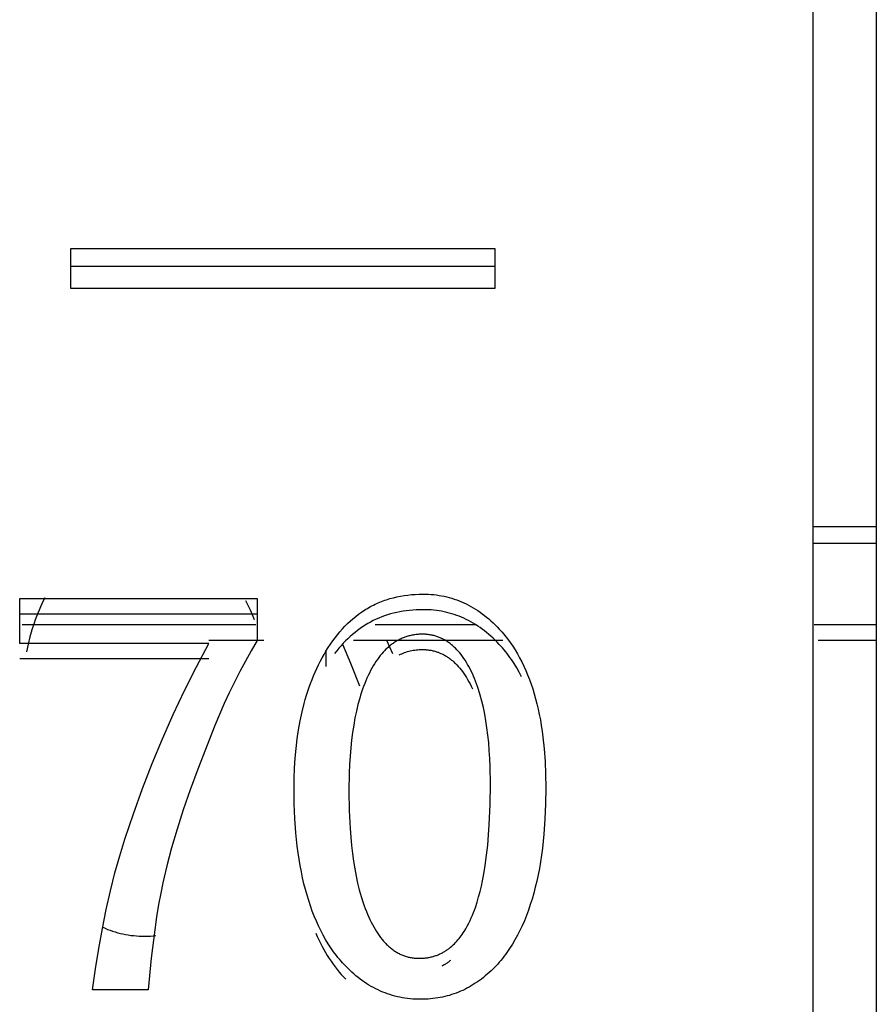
# Model space of a CAD drawing. Header units: millimetres. Extents: x -2637 to -1637, y 678 to 1678.
# Tile 195 of 256: x -1947.48 to -1943.44, y 1054.6 to 1059.24. Entities that reach past the tile are written whole.
import ezdxf

# ---------------------------------------------------------------- set-up
doc = ezdxf.new("R2010")
doc.units = ezdxf.units.MM
doc.layers.add('Make2D$B.SHOW mini', color=7, linetype='Continuous', true_color=0x000000)

msp = doc.modelspace()

# ---------------------------------------------------------------- linework, layer by layer
at = {"layer": 'Make2D$B.SHOW mini', "color": 18, "lineweight": -3, "true_color": 0x000000}
for points in [[(-1943.7431, 1075.5219), (-1943.7431, 1075.5214), (-1943.7431, 1015.6235)], [(-1943.4431, 1075.5182), (-1943.4431, 1024.9126)], [(-1947.2431, 1057.9732), (-1947.2431, 1058.1611)], [(-1947.2431, 1058.1611), (-1945.2431, 1058.1611)], [(-1945.2431, 1058.1611), (-1945.2431, 1057.9732)], [(-1945.2431, 1058.0769), (-1947.2431, 1058.0769)], [(-1945.2431, 1057.9732), (-1947.2431, 1057.9732)], [(-1943.7431, 1056.8506), (-1943.4431, 1056.8506)], [(-1943.7431, 1056.7725), (-1943.4431, 1056.7725)], [(-1947.4841, 1056.2997), (-1947.4841, 1056.5111)], [(-1947.4841, 1056.5111), (-1946.3643, 1056.5111)], [(-1947.3656, 1056.514), (-1947.3726, 1056.5002), (-1947.3795, 1056.4861), (-1947.3861, 1056.4717), (-1947.3926, 1056.457), (-1947.3988, 1056.4421), (-1947.4048, 1056.4269), (-1947.4105, 1056.4114), (-1947.4161, 1056.3957), (-1947.4266, 1056.3634), (-1947.4361, 1056.33), (-1947.4448, 1056.2955), (-1947.4527, 1056.2599)], [(-1946.377, 1056.4104), (-1946.3862, 1056.4336), (-1946.3959, 1056.4563), (-1946.4061, 1056.4785), (-1946.4168, 1056.5002)], [(-1946.3643, 1056.5111), (-1946.3643, 1056.3127)], [(-1946.0392, 1056.263), (-1946.0289, 1056.2796), (-1946.0184, 1056.2956), (-1946.0076, 1056.3111), (-1945.9966, 1056.326), (-1945.9853, 1056.3405), (-1945.9737, 1056.3544), (-1945.9619, 1056.3678), (-1945.9498, 1056.3807), (-1945.9375, 1056.393), (-1945.9249, 1056.4048), (-1945.9121, 1056.4161), (-1945.899, 1056.4269), (-1945.8856, 1056.4371), (-1945.872, 1056.4469), (-1945.8651, 1056.4515), (-1945.8581, 1056.456), (-1945.851, 1056.4604), (-1945.8439, 1056.4647), (-1945.8368, 1056.4689), (-1945.8295, 1056.4729), (-1945.8222, 1056.4767), (-1945.8149, 1056.4805), (-1945.8074, 1056.4841), (-1945.7999, 1056.4876), (-1945.7924, 1056.4909), (-1945.7847, 1056.4941), (-1945.777, 1056.4972), (-1945.7693, 1056.5002), (-1945.7614, 1056.503), (-1945.7535, 1056.5057), (-1945.7375, 1056.5107), (-1945.7213, 1056.5152), (-1945.7048, 1056.5191), (-1945.688, 1056.5225), (-1945.6709, 1056.5254), (-1945.6536, 1056.5278), (-1945.636, 1056.5296), (-1945.6181, 1056.5309), (-1945.6, 1056.5317), (-1945.5816, 1056.532)], [(-1945.5816, 1056.532), (-1945.5687, 1056.5318), (-1945.5559, 1056.5314), (-1945.5432, 1056.5306), (-1945.5307, 1056.5294), (-1945.5182, 1056.528), (-1945.5059, 1056.5262), (-1945.4937, 1056.5241), (-1945.4815, 1056.5217), (-1945.4695, 1056.519), (-1945.4576, 1056.516), (-1945.4458, 1056.5126), (-1945.4341, 1056.5089), (-1945.4225, 1056.5049), (-1945.411, 1056.5005), (-1945.3996, 1056.4959), (-1945.3884, 1056.4909), (-1945.3772, 1056.4856), (-1945.3661, 1056.48), (-1945.3552, 1056.474), (-1945.3443, 1056.4677), (-1945.3335, 1056.4611), (-1945.3229, 1056.4542), (-1945.3123, 1056.447), (-1945.3019, 1056.4394), (-1945.2915, 1056.4315), (-1945.2813, 1056.4233), (-1945.2711, 1056.4148), (-1945.2611, 1056.4059), (-1945.2511, 1056.3967), (-1945.2413, 1056.3872), (-1945.2315, 1056.3774), (-1945.2219, 1056.3672)], [(-1945.5816, 1056.4586), (-1945.5978, 1056.4584), (-1945.6138, 1056.4578), (-1945.6296, 1056.4568), (-1945.6452, 1056.4554), (-1945.6606, 1056.4535), (-1945.6757, 1056.4513), (-1945.6907, 1056.4487), (-1945.7054, 1056.4457), (-1945.72, 1056.4422), (-1945.7343, 1056.4384), (-1945.7485, 1056.4341), (-1945.7624, 1056.4295), (-1945.7761, 1056.4244), (-1945.7896, 1056.419), (-1945.803, 1056.4131), (-1945.8161, 1056.4068), (-1945.829, 1056.4002), (-1945.8417, 1056.3931), (-1945.8542, 1056.3856), (-1945.8665, 1056.3777), (-1945.8786, 1056.3694), (-1945.8905, 1056.3607), (-1945.9022, 1056.3516), (-1945.9137, 1056.3421), (-1945.925, 1056.3322), (-1945.936, 1056.3219), (-1945.9469, 1056.3112), (-1945.9576, 1056.3001), (-1945.9681, 1056.2886), (-1945.9784, 1056.2767), (-1945.9885, 1056.2643), (-1945.9984, 1056.2516)], [(-1945.2219, 1056.2949), (-1945.2315, 1056.305), (-1945.2413, 1056.3148), (-1945.2511, 1056.3242), (-1945.2611, 1056.3334), (-1945.2711, 1056.3422), (-1945.2813, 1056.3506), (-1945.2915, 1056.3588), (-1945.3019, 1056.3666), (-1945.3123, 1056.3742), (-1945.3229, 1056.3813), (-1945.3335, 1056.3882), (-1945.3443, 1056.3948), (-1945.3552, 1056.401), (-1945.3661, 1056.4069), (-1945.3772, 1056.4125), (-1945.3884, 1056.4178), (-1945.3996, 1056.4227), (-1945.411, 1056.4274), (-1945.4225, 1056.4317), (-1945.4341, 1056.4356), (-1945.4458, 1056.4393), (-1945.4576, 1056.4427), (-1945.4695, 1056.4457), (-1945.4815, 1056.4484), (-1945.4937, 1056.4508), (-1945.5059, 1056.4529), (-1945.5182, 1056.4546), (-1945.5307, 1056.456), (-1945.5432, 1056.4572), (-1945.5559, 1056.458), (-1945.5687, 1056.4584), (-1945.5816, 1056.4586)], [(-1946.3643, 1056.4379), (-1947.4841, 1056.4379)], [(-1947.4725, 1056.3887), (-1946.3699, 1056.3887)], [(-1945.8067, 1056.3887), (-1945.3343, 1056.3887)], [(-1945.2219, 1056.3672), (-1945.2083, 1056.3522), (-1945.1952, 1056.3366), (-1945.1825, 1056.3205), (-1945.1703, 1056.3038), (-1945.1585, 1056.2867), (-1945.1471, 1056.269), (-1945.1361, 1056.2507), (-1945.1256, 1056.2319), (-1945.1155, 1056.2126), (-1945.1059, 1056.1927), (-1945.0966, 1056.1724), (-1945.0878, 1056.1514), (-1945.0795, 1056.13), (-1945.0715, 1056.1079), (-1945.064, 1056.0854), (-1945.0569, 1056.0623), (-1945.0503, 1056.0387), (-1945.0441, 1056.0145), (-1945.0383, 1055.9898), (-1945.0329, 1055.9646), (-1945.028, 1055.9388), (-1945.0235, 1055.9125), (-1945.0194, 1055.8856), (-1945.0158, 1055.8582), (-1945.0098, 1055.8018), (-1945.0055, 1055.7432), (-1945.0029, 1055.6824), (-1945.002, 1055.6194)], [(-1943.7366, 1056.3887), (-1943.4431, 1056.3887)], [(-1946.3317, 1056.3138), (-1946.5918, 1056.3138)], [(-1945.2057, 1056.3138), (-1945.9093, 1056.3138)], [(-1945.5843, 1056.3428), (-1945.5894, 1056.3428), (-1945.5945, 1056.3426), (-1945.5996, 1056.3424), (-1945.6046, 1056.342), (-1945.6096, 1056.3416), (-1945.6145, 1056.3411), (-1945.6194, 1056.3405), (-1945.6243, 1056.3397), (-1945.6291, 1056.3389), (-1945.6339, 1056.338), (-1945.6387, 1056.337), (-1945.6434, 1056.3359), (-1945.6481, 1056.3347), (-1945.6528, 1056.3334), (-1945.6574, 1056.3321), (-1945.662, 1056.3306), (-1945.6665, 1056.329), (-1945.6711, 1056.3273), (-1945.6755, 1056.3256), (-1945.68, 1056.3237), (-1945.6844, 1056.3218), (-1945.6888, 1056.3197), (-1945.6931, 1056.3176), (-1945.6974, 1056.3153), (-1945.7017, 1056.313), (-1945.7059, 1056.3106), (-1945.7101, 1056.308), (-1945.7143, 1056.3054), (-1945.7184, 1056.3027), (-1945.7225, 1056.2999), (-1945.7265, 1056.297), (-1945.7305, 1056.294), (-1945.7345, 1056.2909), (-1945.7385, 1056.2877), (-1945.7424, 1056.2844), (-1945.7463, 1056.281), (-1945.7501, 1056.2775), (-1945.7539, 1056.274), (-1945.7577, 1056.2703), (-1945.7614, 1056.2665), (-1945.7687, 1056.2587), (-1945.776, 1056.2506), (-1945.783, 1056.242), (-1945.79, 1056.233), (-1945.7967, 1056.2237), (-1945.8034, 1056.214), (-1945.8099, 1056.2039), (-1945.8162, 1056.1935), (-1945.8224, 1056.1826), (-1945.8285, 1056.1714), (-1945.8344, 1056.1598), (-1945.8402, 1056.1479)], [(-1945.7234, 1056.2505), (-1945.7529, 1056.3138)], [(-1945.3487, 1056.157), (-1945.3541, 1056.1684), (-1945.3596, 1056.1794), (-1945.3653, 1056.1901), (-1945.371, 1056.2004), (-1945.3769, 1056.2103), (-1945.383, 1056.2199), (-1945.3891, 1056.2291), (-1945.3954, 1056.238), (-1945.4018, 1056.2465), (-1945.4084, 1056.2547), (-1945.415, 1056.2625), (-1945.4218, 1056.2699), (-1945.4287, 1056.277), (-1945.4322, 1056.2804), (-1945.4358, 1056.2837), (-1945.4393, 1056.287), (-1945.4429, 1056.2901), (-1945.4466, 1056.2931), (-1945.4502, 1056.2961), (-1945.4539, 1056.299), (-1945.4577, 1056.3017), (-1945.4614, 1056.3044), (-1945.4652, 1056.307), (-1945.4691, 1056.3095), (-1945.4729, 1056.3119), (-1945.4768, 1056.3143), (-1945.4807, 1056.3165), (-1945.4847, 1056.3186), (-1945.4886, 1056.3207), (-1945.4927, 1056.3226), (-1945.4967, 1056.3245), (-1945.5008, 1056.3263), (-1945.5049, 1056.328), (-1945.509, 1056.3296), (-1945.5132, 1056.3311), (-1945.5174, 1056.3325), (-1945.5217, 1056.3338), (-1945.5259, 1056.3351), (-1945.5302, 1056.3362), (-1945.5346, 1056.3373), (-1945.5389, 1056.3382), (-1945.5433, 1056.3391), (-1945.5477, 1056.3399), (-1945.5522, 1056.3406), (-1945.5567, 1056.3412), (-1945.5612, 1056.3417), (-1945.5658, 1056.3421), (-1945.5704, 1056.3424), (-1945.575, 1056.3426), (-1945.5796, 1056.3428), (-1945.5843, 1056.3428)], [(-1943.4431, 1056.3138), (-1943.7175, 1056.3138)], [(-1946.5918, 1056.2997), (-1947.4841, 1056.2997)], [(-1946.988, 1055.3762), (-1946.9478, 1055.4966), (-1946.9048, 1055.6156), (-1946.8592, 1055.7331), (-1946.8109, 1055.8492), (-1946.76, 1055.964), (-1946.7065, 1056.0773), (-1946.6504, 1056.1892), (-1946.5918, 1056.2997)], [(-1946.3643, 1056.3127), (-1946.3923, 1056.2645), (-1946.4194, 1056.2157), (-1946.4456, 1056.1664), (-1946.4709, 1056.1166), (-1946.4953, 1056.0663), (-1946.5188, 1056.0156), (-1946.5414, 1055.9645), (-1946.5632, 1055.913)], [(-1945.9617, 1056.2957), (-1945.923, 1056.2058)], [(-1945.694, 1056.2452), (-1945.6877, 1056.2482), (-1945.6813, 1056.2511), (-1945.6749, 1056.2538), (-1945.6684, 1056.2563), (-1945.6618, 1056.2586), (-1945.6551, 1056.2607), (-1945.6484, 1056.2626), (-1945.6415, 1056.2643), (-1945.6347, 1056.2658), (-1945.6277, 1056.2671), (-1945.6206, 1056.2682), (-1945.6135, 1056.2691), (-1945.6063, 1056.2698), (-1945.5991, 1056.2703), (-1945.5917, 1056.2706), (-1945.5843, 1056.2707)], [(-1945.5843, 1056.2707), (-1945.5796, 1056.2706), (-1945.575, 1056.2705), (-1945.5704, 1056.2703), (-1945.5658, 1056.2699), (-1945.5612, 1056.2695), (-1945.5567, 1056.269), (-1945.5522, 1056.2684), (-1945.5477, 1056.2678), (-1945.5433, 1056.267), (-1945.5389, 1056.2661), (-1945.5346, 1056.2652), (-1945.5302, 1056.2641), (-1945.5259, 1056.263), (-1945.5217, 1056.2618), (-1945.5174, 1056.2604), (-1945.5132, 1056.259), (-1945.509, 1056.2575), (-1945.5049, 1056.2559), (-1945.5008, 1056.2543), (-1945.4967, 1056.2525), (-1945.4927, 1056.2506), (-1945.4886, 1056.2487), (-1945.4847, 1056.2467), (-1945.4807, 1056.2445), (-1945.4768, 1056.2423), (-1945.4729, 1056.24), (-1945.4691, 1056.2376), (-1945.4652, 1056.2351), (-1945.4614, 1056.2325), (-1945.4577, 1056.2299), (-1945.4539, 1056.2271), (-1945.4502, 1056.2243), (-1945.4466, 1056.2213), (-1945.4429, 1056.2183), (-1945.4393, 1056.2152), (-1945.4358, 1056.212), (-1945.4322, 1056.2087), (-1945.4287, 1056.2053), (-1945.4218, 1056.1983), (-1945.415, 1056.1909), (-1945.4084, 1056.1831), (-1945.4018, 1056.175), (-1945.3954, 1056.1666), (-1945.3891, 1056.1578), (-1945.383, 1056.1486), (-1945.3769, 1056.1391), (-1945.371, 1056.1292), (-1945.3653, 1056.119), (-1945.3596, 1056.1084), (-1945.3541, 1056.0974), (-1945.3487, 1056.0861)], [(-1945.1161, 1056.1424), (-1945.1274, 1056.1638), (-1945.1393, 1056.1845), (-1945.1517, 1056.2046), (-1945.1581, 1056.2143), (-1945.1647, 1056.224), (-1945.1713, 1056.2334), (-1945.1781, 1056.2427), (-1945.1851, 1056.2518), (-1945.1922, 1056.2608), (-1945.1994, 1056.2696), (-1945.2067, 1056.2782), (-1945.2142, 1056.2866), (-1945.2219, 1056.2949)], [(-1947.4841, 1056.2278), (-1946.5918, 1056.2278)], [(-1946.1896, 1055.6141), (-1946.189, 1055.6635), (-1946.1872, 1055.7117), (-1946.1843, 1055.7587), (-1946.1802, 1055.8046), (-1946.1749, 1055.8493), (-1946.1684, 1055.8928), (-1946.1608, 1055.9351), (-1946.152, 1055.9762), (-1946.142, 1056.0162), (-1946.1366, 1056.0357), (-1946.1309, 1056.055), (-1946.1248, 1056.0739), (-1946.1185, 1056.0926), (-1946.1119, 1056.111), (-1946.105, 1056.129), (-1946.0978, 1056.1468), (-1946.0903, 1056.1643), (-1946.0825, 1056.1815), (-1946.0745, 1056.1984), (-1946.0661, 1056.215), (-1946.0574, 1056.2313), (-1946.0485, 1056.2473), (-1946.0392, 1056.263)], [(-1946.0392, 1056.263), (-1946.0392, 1056.1914)], [(-1945.923, 1056.2058), (-1945.8803, 1056.1)], [(-1945.8402, 1056.1479), (-1945.8458, 1056.1356), (-1945.8513, 1056.123), (-1945.8565, 1056.11), (-1945.8616, 1056.0968), (-1945.8665, 1056.0833), (-1945.8712, 1056.0695), (-1945.8758, 1056.0554), (-1945.8801, 1056.0409), (-1945.8883, 1056.0112), (-1945.8957, 1055.9802), (-1945.9024, 1055.948), (-1945.9084, 1055.9145), (-1945.9137, 1055.8798), (-1945.9183, 1055.8439), (-1945.9222, 1055.8068), (-1945.9253, 1055.7684), (-1945.9278, 1055.7287), (-1945.9296, 1055.6878), (-1945.931, 1055.6023)], [(-1945.2634, 1055.6366), (-1945.2647, 1055.7182), (-1945.2664, 1055.7573), (-1945.2687, 1055.7952), (-1945.2717, 1055.8318), (-1945.2754, 1055.8673), (-1945.2797, 1055.9016), (-1945.2847, 1055.9347), (-1945.2904, 1055.9666), (-1945.2967, 1055.9974), (-1945.3037, 1056.0269), (-1945.3114, 1056.0553), (-1945.3197, 1056.0825), (-1945.3241, 1056.0957), (-1945.3287, 1056.1085), (-1945.3334, 1056.1211), (-1945.3384, 1056.1334), (-1945.3434, 1056.1454), (-1945.3487, 1056.157)], [(-1946.5632, 1055.913), (-1946.6442, 1055.7068), (-1946.6799, 1055.6088), (-1946.7123, 1055.5142), (-1946.7414, 1055.4231), (-1946.7672, 1055.3355), (-1946.7896, 1055.2515), (-1946.8087, 1055.1711)], [(-1945.5992, 1054.8148), (-1945.5942, 1054.8148), (-1945.5893, 1054.815), (-1945.5845, 1054.8152), (-1945.5797, 1054.8155), (-1945.5749, 1054.8159), (-1945.5702, 1054.8164), (-1945.5655, 1054.817), (-1945.5609, 1054.8177), (-1945.5564, 1054.8184), (-1945.5519, 1054.8192), (-1945.5474, 1054.8202), (-1945.543, 1054.8212), (-1945.5386, 1054.8222), (-1945.5343, 1054.8234), (-1945.53, 1054.8246), (-1945.5258, 1054.8259), (-1945.5217, 1054.8273), (-1945.5175, 1054.8288), (-1945.5135, 1054.8303), (-1945.5094, 1054.8319), (-1945.5055, 1054.8336), (-1945.5016, 1054.8354), (-1945.4977, 1054.8372), (-1945.4939, 1054.8391), (-1945.4901, 1054.8411), (-1945.4864, 1054.8431), (-1945.4827, 1054.8452), (-1945.4791, 1054.8474), (-1945.4755, 1054.8496), (-1945.472, 1054.8519), (-1945.4685, 1054.8542), (-1945.465, 1054.8567), (-1945.4617, 1054.8591), (-1945.4583, 1054.8617), (-1945.4518, 1054.8669), (-1945.4455, 1054.8724), (-1945.4393, 1054.878), (-1945.4334, 1054.8838), (-1945.4276, 1054.8898), (-1945.4221, 1054.8959), (-1945.4167, 1054.9021), (-1945.4115, 1054.9084), (-1945.4064, 1054.9149), (-1945.4016, 1054.9213), (-1945.3969, 1054.9278), (-1945.3924, 1054.9344), (-1945.3881, 1054.941), (-1945.38, 1054.954), (-1945.3726, 1054.967), (-1945.3658, 1054.9798), (-1945.3595, 1054.9925), (-1945.3538, 1055.0051), (-1945.3485, 1055.0176), (-1945.3435, 1055.0301), (-1945.3389, 1055.0425), (-1945.3346, 1055.055), (-1945.3264, 1055.0801), (-1945.319, 1055.1051), (-1945.3123, 1055.1301), (-1945.3063, 1055.155), (-1945.301, 1055.1796), (-1945.2962, 1055.204), (-1945.2881, 1055.2524), (-1945.2815, 1055.3006), (-1945.2761, 1055.3486), (-1945.2719, 1055.3965), (-1945.2687, 1055.4444), (-1945.2646, 1055.5402), (-1945.2634, 1055.6366)], [(-1945.002, 1055.6194), (-1945.0031, 1055.5437), (-1945.0061, 1055.4708), (-1945.0112, 1055.4009), (-1945.0183, 1055.3338), (-1945.0226, 1055.3013), (-1945.0274, 1055.2696), (-1945.0327, 1055.2386), (-1945.0385, 1055.2083), (-1945.0448, 1055.1787), (-1945.0517, 1055.1499), (-1945.059, 1055.1218), (-1945.0668, 1055.0944), (-1945.0752, 1055.0678), (-1945.084, 1055.0418), (-1945.0933, 1055.0166), (-1945.1032, 1054.9922), (-1945.1135, 1054.9684), (-1945.1244, 1054.9454), (-1945.1357, 1054.9232), (-1945.1476, 1054.9016), (-1945.1599, 1054.8808), (-1945.1728, 1054.8608), (-1945.1794, 1054.851), (-1945.1861, 1054.8414), (-1945.193, 1054.8321), (-1945.2, 1054.8228), (-1945.2071, 1054.8138), (-1945.2143, 1054.805), (-1945.2217, 1054.7963), (-1945.2292, 1054.7879), (-1945.2368, 1054.7796), (-1945.2445, 1054.7715), (-1945.2524, 1054.7636), (-1945.2603, 1054.7558)], [(-1945.946, 1054.7774), (-1945.9535, 1054.7853), (-1945.961, 1054.7935), (-1945.9683, 1054.8017), (-1945.9755, 1054.8102), (-1945.9825, 1054.8188), (-1945.9895, 1054.8276), (-1946.0031, 1054.8456), (-1946.0161, 1054.8643), (-1946.0287, 1054.8836), (-1946.0409, 1054.9036), (-1946.0525, 1054.9243), (-1946.0637, 1054.9456), (-1946.0744, 1054.9675), (-1946.0847, 1054.9901), (-1946.0944, 1055.0134), (-1946.1037, 1055.0373), (-1946.1125, 1055.0618), (-1946.1208, 1055.087), (-1946.1287, 1055.1128), (-1946.136, 1055.1393), (-1946.1429, 1055.1665), (-1946.1494, 1055.1942), (-1946.1553, 1055.2227), (-1946.1608, 1055.2517), (-1946.1658, 1055.2815), (-1946.1703, 1055.3118), (-1946.1744, 1055.3429), (-1946.181, 1055.4068), (-1946.1858, 1055.4734), (-1946.1886, 1055.5425), (-1946.1896, 1055.6141)], [(-1945.931, 1055.6023), (-1945.9296, 1055.5122), (-1945.9256, 1055.4272), (-1945.9225, 1055.3865), (-1945.9188, 1055.3471), (-1945.9144, 1055.309), (-1945.9093, 1055.2721), (-1945.9035, 1055.2364), (-1945.8971, 1055.202), (-1945.8899, 1055.1689), (-1945.882, 1055.137), (-1945.8734, 1055.1064), (-1945.864, 1055.0771), (-1945.8591, 1055.0629), (-1945.854, 1055.049), (-1945.8487, 1055.0354), (-1945.8433, 1055.0222)], [(-1947.1402, 1054.6655), (-1947.1262, 1054.7651), (-1947.1107, 1054.8616), (-1947.0938, 1054.9551), (-1947.0754, 1055.0456), (-1947.0557, 1055.1329), (-1947.0345, 1055.2172), (-1947.0119, 1055.2983), (-1946.988, 1055.3762)], [(-1946.8087, 1055.1711), (-1946.819, 1055.1214), (-1946.8288, 1055.0678), (-1946.8382, 1055.0104), (-1946.847, 1054.9491), (-1946.8633, 1054.8149), (-1946.8775, 1054.6655)], [(-1945.8433, 1055.0222), (-1945.8377, 1055.0094), (-1945.832, 1054.9971), (-1945.8262, 1054.9852), (-1945.8202, 1054.9736), (-1945.8142, 1054.9625), (-1945.8079, 1054.9518), (-1945.8016, 1054.9415), (-1945.7951, 1054.9315), (-1945.7885, 1054.922), (-1945.7817, 1054.9129), (-1945.7748, 1054.9042), (-1945.7678, 1054.8959), (-1945.7606, 1054.888), (-1945.757, 1054.8842), (-1945.7534, 1054.8805), (-1945.7497, 1054.8769), (-1945.7459, 1054.8734), (-1945.7422, 1054.87), (-1945.7384, 1054.8667), (-1945.7345, 1054.8635), (-1945.7307, 1054.8604), (-1945.7268, 1054.8575), (-1945.7229, 1054.8546), (-1945.7189, 1054.8518), (-1945.7149, 1054.8491), (-1945.7109, 1054.8465), (-1945.7068, 1054.844), (-1945.7027, 1054.8416), (-1945.6986, 1054.8394), (-1945.6944, 1054.8372), (-1945.6902, 1054.8351), (-1945.686, 1054.8331), (-1945.6817, 1054.8312), (-1945.6774, 1054.8295), (-1945.6731, 1054.8278), (-1945.6687, 1054.8262), (-1945.6643, 1054.8247), (-1945.6599, 1054.8234), (-1945.6554, 1054.8221), (-1945.6509, 1054.8209), (-1945.6464, 1054.8199), (-1945.6418, 1054.8189), (-1945.6372, 1054.8181), (-1945.6326, 1054.8173), (-1945.6279, 1054.8166), (-1945.6232, 1054.8161), (-1945.6185, 1054.8156), (-1945.6137, 1054.8153), (-1945.6089, 1054.815), (-1945.6041, 1054.8149), (-1945.5992, 1054.8148)], [(-1947.0926, 1054.9614), (-1947.081, 1054.9562), (-1947.0693, 1054.9514), (-1947.0575, 1054.9469), (-1947.0456, 1054.9428), (-1947.0336, 1054.9389), (-1947.0214, 1054.9355), (-1947.0092, 1054.9323), (-1946.9968, 1054.9295), (-1946.9843, 1054.927), (-1946.9717, 1054.9249), (-1946.959, 1054.9231), (-1946.9462, 1054.9216), (-1946.9332, 1054.9204), (-1946.9202, 1054.9196), (-1946.907, 1054.9191), (-1946.8937, 1054.919)], [(-1946.8937, 1054.919), (-1946.8806, 1054.9191), (-1946.8676, 1054.9196), (-1946.8548, 1054.9204), (-1946.842, 1054.9216)], [(-1946.0873, 1054.9331), (-1946.0802, 1054.9171), (-1946.0729, 1054.9014), (-1946.0654, 1054.886), (-1946.0576, 1054.871), (-1946.0496, 1054.8563), (-1946.0414, 1054.8419), (-1946.0329, 1054.8278), (-1946.0242, 1054.8141), (-1946.0152, 1054.8007), (-1946.006, 1054.7876), (-1945.9966, 1054.7748), (-1945.987, 1054.7623), (-1945.9771, 1054.7502), (-1945.9669, 1054.7384), (-1945.9566, 1054.7269), (-1945.946, 1054.7157)], [(-1945.4512, 1054.8051), (-1945.4545, 1054.8024), (-1945.458, 1054.7997), (-1945.4614, 1054.7971), (-1945.4649, 1054.7945), (-1945.4683, 1054.7921), (-1945.4717, 1054.7899), (-1945.4752, 1054.7876), (-1945.4787, 1054.7855), (-1945.4822, 1054.7833), (-1945.4858, 1054.7813), (-1945.4894, 1054.7793), (-1945.4931, 1054.7774)], [(-1945.5924, 1054.6215), (-1945.6051, 1054.6216), (-1945.6176, 1054.6221), (-1945.63, 1054.6228), (-1945.6424, 1054.6239), (-1945.6546, 1054.6253), (-1945.6667, 1054.627), (-1945.6788, 1054.6289), (-1945.6907, 1054.6312), (-1945.7025, 1054.6338), (-1945.7142, 1054.6367), (-1945.7258, 1054.6399), (-1945.7373, 1054.6434), (-1945.7488, 1054.6472), (-1945.7601, 1054.6514), (-1945.7713, 1054.6558), (-1945.7824, 1054.6605), (-1945.7934, 1054.6655), (-1945.8042, 1054.6709), (-1945.815, 1054.6765), (-1945.8257, 1054.6824), (-1945.8363, 1054.6887), (-1945.8468, 1054.6952), (-1945.8572, 1054.7021), (-1945.8674, 1054.7092), (-1945.8776, 1054.7167), (-1945.8877, 1054.7244), (-1945.8977, 1054.7325), (-1945.9075, 1054.7409), (-1945.9173, 1054.7495), (-1945.927, 1054.7585), (-1945.9365, 1054.7678), (-1945.946, 1054.7774)], [(-1945.2603, 1054.7558), (-1945.2693, 1054.7475), (-1945.2784, 1054.7395), (-1945.2875, 1054.7317), (-1945.2968, 1054.7241), (-1945.3061, 1054.7169), (-1945.3155, 1054.7099), (-1945.325, 1054.7032), (-1945.3347, 1054.6968), (-1945.3444, 1054.6906), (-1945.3541, 1054.6847), (-1945.364, 1054.679), (-1945.374, 1054.6736), (-1945.3841, 1054.6685), (-1945.3942, 1054.6637), (-1945.4045, 1054.6591), (-1945.4148, 1054.6548), (-1945.4253, 1054.6507), (-1945.4358, 1054.647), (-1945.4464, 1054.6434), (-1945.4571, 1054.6402), (-1945.4679, 1054.6372), (-1945.4788, 1054.6344), (-1945.4897, 1054.632), (-1945.5008, 1054.6298), (-1945.5119, 1054.6278), (-1945.5232, 1054.6261), (-1945.5345, 1054.6247), (-1945.5459, 1054.6235), (-1945.5574, 1054.6226), (-1945.569, 1054.622), (-1945.5807, 1054.6216), (-1945.5924, 1054.6215)], [(-1946.8775, 1054.6655), (-1947.1402, 1054.6655)]]:
    msp.add_lwpolyline(points, dxfattribs=at)

doc.saveas('drawing.dxf')
